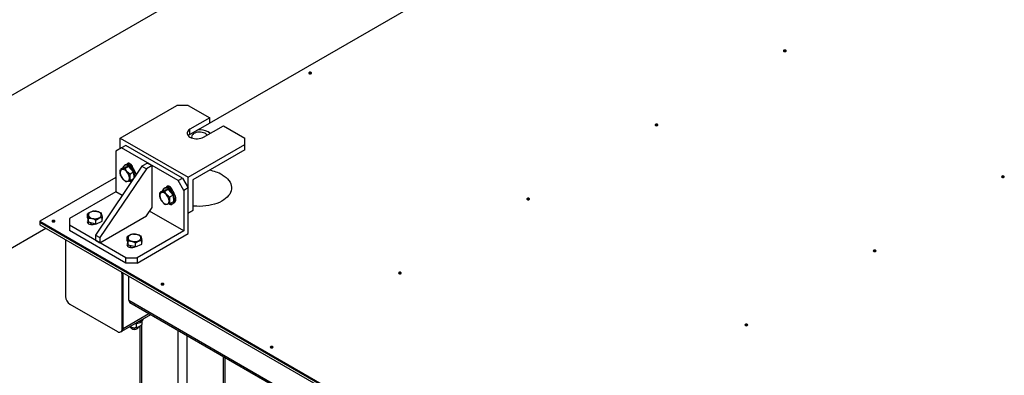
# Model space of a CAD drawing. Header units: millimetres. Extents: x 5 to 589, y 5 to 415.
# Tile 17 of 31: x 455 to 505, y 154 to 172. Entities that reach past the tile are written whole.
import ezdxf

# ---------------------------------------------------------------- set-up
doc = ezdxf.new("R2010")
doc.units = ezdxf.units.MM
doc.layers.add('TRAIT-FORT', color=4, linetype='Continuous', lineweight=25)

msp = doc.modelspace()

# ---------------------------------------------------------------- linework, layer by layer
at = {"layer": 'TRAIT-FORT', "color": 4, "linetype": 'Continuous', "lineweight": 25}
for p, q in [((419.26, 147.549), (487.143, 186.737)), ((492.109, 182.498), (464.351, 166.474)), ((460.465, 166.065), (463.294, 167.698)), ((463.859, 167.698), (463.294, 167.698)), ((463.859, 167.698), (464.934, 167.077)), ((464.934, 167.077), (463.944, 166.506)), ((464.934, 166.816), (463.944, 166.245)), ((464.934, 166.816), (464.934, 167.077)), ((463.944, 166.245), (463.944, 166.506)), ((464.623, 166.114), (465.613, 166.685)), ((465.613, 166.685), (466.688, 166.065)), ((460.465, 165.537), (460.465, 166.065)), ((460.465, 166.065), (463.859, 164.106)), ((466.688, 165.738), (466.688, 166.065)), ((460.522, 165.57), (460.239, 165.407)), ((460.239, 165.407), (460.239, 163.382)), ((460.748, 165.701), (460.522, 165.57)), ((463.35, 163.937), (460.522, 165.57)), ((463.577, 164.068), (460.748, 165.701)), ((463.859, 164.106), (466.688, 165.738)), ((466.688, 165.477), (464.086, 163.975)), ((466.688, 165.477), (466.688, 165.738)), ((461.54, 164.656), (459.221, 161.221)), ((461.766, 164.525), (459.447, 161.09)), ((460.64, 164.596), (460.47, 164.499)), ((460.869, 164.644), (460.64, 164.596)), ((460.726, 164.726), (460.67, 164.694)), ((460.869, 164.644), (460.7, 164.546)), ((460.946, 164.786), (460.865, 164.739)), ((461.119, 164.36), (460.869, 164.644)), ((461.119, 164.36), (460.95, 164.262)), ((461.003, 164.742), (461.003, 164.666)), ((461.072, 164.649), (461.042, 164.631)), ((461.119, 164.36), (461.138, 164.059)), ((461.823, 164.819), (461.54, 164.656)), ((461.54, 164.656), (461.766, 164.525)), ((462.049, 164.688), (461.766, 164.525)), ((461.823, 164.819), (462.049, 164.688)), ((462.049, 162.592), (462.049, 164.688)), ((460.239, 164.1), (456.449, 161.912)), ((461.102, 164.007), (460.97, 163.931)), ((463.35, 163.937), (463.577, 164.068)), ((463.633, 163.447), (463.35, 163.937)), ((463.577, 164.068), (463.859, 163.578)), ((463.859, 162.309), (463.859, 164.106)), ((464.086, 163.975), (464.086, 162.44)), ((460.239, 163.382), (457.92, 162.043)), ((460.556, 163.198), (460.239, 163.382)), ((462.62, 163.453), (462.45, 163.356)), ((462.849, 163.501), (462.62, 163.453)), ((462.706, 163.583), (462.649, 163.551)), ((462.849, 163.501), (462.68, 163.403)), ((462.926, 163.643), (462.844, 163.596)), ((463.099, 163.217), (462.849, 163.501)), ((462.983, 163.599), (462.983, 163.523)), ((463.052, 163.506), (463.022, 163.489)), ((463.859, 163.578), (463.633, 163.447)), ((463.633, 163.447), (463.633, 161.422)), ((463.859, 161.292), (463.859, 163.578)), ((463.099, 163.217), (462.93, 163.119)), ((463.119, 162.886), (462.95, 162.788)), ((463.099, 163.217), (463.119, 162.886)), ((461.766, 162.173), (462.049, 162.592)), ((463.633, 161.422), (461.925, 162.408)), ((463.089, 162.788), (463.146, 162.821)), ((463.859, 162.309), (464.086, 162.44)), ((464.086, 162.44), (463.859, 162.309)), ((456.449, 161.912), (489.824, 142.645)), ((456.449, 161.912), (456.449, 161.863)), ((457.92, 162.043), (457.92, 161.716)), ((458.829, 162.08), (458.829, 162.276)), ((458.829, 162.08), (458.882, 161.855)), ((458.882, 161.855), (458.882, 162.051)), ((459.245, 161.769), (459.245, 161.965)), ((459.245, 161.769), (459.556, 161.907)), ((459.447, 160.834), (461.766, 162.173)), ((459.556, 161.907), (459.556, 162.103)), ((419.896, 140.296), (456.739, 161.565)), ((456.449, 161.863), (489.824, 142.596)), ((456.449, 161.863), (456.449, 161.732)), ((456.449, 161.732), (489.824, 142.465)), ((460.748, 160.083), (457.92, 161.716)), ((457.92, 161.716), (457.92, 161.455)), ((460.748, 159.822), (457.92, 161.455)), ((458.881, 161.781), (458.881, 161.856)), ((459.245, 161.769), (458.882, 161.855)), ((458.992, 161.78), (458.948, 161.754)), ((458.992, 161.829), (458.992, 161.745)), ((463.633, 161.422), (461.314, 160.083)), ((457.722, 160.9), (457.722, 158.156)), ((459.221, 161.221), (459.447, 161.09)), ((459.221, 161.221), (459.221, 160.965)), ((459.221, 160.965), (459.447, 160.834)), ((459.447, 161.09), (459.447, 160.834)), ((460.809, 160.937), (460.809, 161.133)), ((460.809, 160.937), (460.861, 160.712)), ((460.861, 160.712), (460.861, 160.908)), ((461.314, 159.822), (463.859, 161.292)), ((461.535, 160.764), (461.535, 160.96)), ((460.861, 160.638), (460.861, 160.713)), ((461.224, 160.626), (460.861, 160.712)), ((460.972, 160.637), (460.928, 160.611)), ((460.972, 160.686), (460.972, 160.602)), ((461.224, 160.626), (461.224, 160.822)), ((461.224, 160.626), (461.535, 160.764)), ((460.748, 160.083), (461.314, 160.083)), ((460.748, 159.822), (460.748, 160.083)), ((461.314, 160.083), (461.314, 159.822)), ((461.314, 159.822), (460.748, 159.822)), ((460.55, 159.267), (460.607, 159.299)), ((460.55, 156.523), (460.55, 159.267)), ((460.607, 159.299), (460.605, 159.333)), ((460.607, 159.299), (460.635, 159.316)), ((460.607, 156.556), (460.607, 159.299)), ((460.89, 157.96), (460.89, 159.169)), ((460.89, 157.96), (484.875, 144.114)), ((457.948, 157.764), (460.324, 156.393)), ((460.939, 157.85), (484.875, 144.033)), ((460.54, 156.409), (461.988, 157.245)), ((460.607, 156.556), (461.894, 157.299)), ((460.55, 156.523), (460.607, 156.556)), ((461.031, 156.546), (461.051, 156.534)), ((461.274, 156.784), (461.244, 156.799)), ((461.293, 156.804), (461.274, 156.784)), ((461.274, 156.608), (461.274, 156.784)), ((461.294, 156.534), (461.314, 156.546)), ((461.446, 156.672), (461.446, 140.241)), ((461.54, 140.11), (461.54, 156.756)), ((461.552, 156.769), (461.552, 156.917)), ((460.484, 156.377), (460.54, 156.409)), ((463.35, 139.065), (463.35, 156.459)), ((463.803, 146.643), (463.803, 156.197)), ((465.613, 147.688), (465.613, 155.152)), ((465.707, 147.742), (465.707, 155.098))]:
    msp.add_line(p, q, dxfattribs=at)
at = {"layer": 'TRAIT-FORT', "color": 4, "linetype": 'Continuous', "lineweight": 25, "flags": 128}
for points in [[(493.719, 170.452), (493.697, 170.461), (493.671, 170.464), (493.645, 170.461), (493.623, 170.452), (493.608, 170.439), (493.603, 170.424), (493.608, 170.409), (493.623, 170.397), (493.645, 170.388), (493.671, 170.385), (493.697, 170.388), (493.719, 170.397), (493.734, 170.409), (493.739, 170.424), (493.734, 170.439), (493.719, 170.452)], [(469.998, 169.342), (469.976, 169.35), (469.95, 169.353), (469.924, 169.35), (469.902, 169.342), (469.887, 169.329), (469.882, 169.314), (469.887, 169.299), (469.902, 169.286), (469.924, 169.278), (469.95, 169.275), (469.976, 169.278), (469.998, 169.286), (470.013, 169.299), (470.018, 169.314), (470.013, 169.329), (469.998, 169.342)], [(463.944, 166.506), (463.89, 166.469), (463.849, 166.427), (463.82, 166.382), (463.805, 166.334), (463.805, 166.286), (463.82, 166.238), (463.849, 166.193), (463.89, 166.151), (463.944, 166.114), (464.008, 166.083), (464.081, 166.059), (464.159, 166.042), (464.242, 166.034), (464.325, 166.034), (464.408, 166.042), (464.486, 166.059), (464.559, 166.083), (464.623, 166.114)], [(464.797, 166.215), (464.776, 166.241), (464.734, 166.277), (464.68, 166.308), (464.617, 166.333), (464.547, 166.35), (464.473, 166.36), (464.397, 166.361), (464.322, 166.353), (464.25, 166.338), (464.185, 166.315), (464.129, 166.286), (464.084, 166.25), (464.05, 166.211), (464.031, 166.169), (464.025, 166.125), (464.034, 166.081), (464.038, 166.072)], [(487.308, 166.751), (487.286, 166.76), (487.26, 166.763), (487.234, 166.76), (487.212, 166.751), (487.197, 166.738), (487.192, 166.723), (487.197, 166.708), (487.212, 166.696), (487.234, 166.687), (487.26, 166.684), (487.286, 166.687), (487.308, 166.696), (487.323, 166.708), (487.328, 166.723), (487.323, 166.738), (487.308, 166.751)], [(463.944, 166.245), (463.89, 166.208), (463.86, 166.179)], [(460.82, 163.906), (460.856, 163.92), (460.886, 163.947), (460.906, 163.985), (460.918, 164.032), (460.919, 164.086), (460.911, 164.145), (460.893, 164.206), (460.866, 164.268), (460.832, 164.326), (460.791, 164.378), (460.746, 164.423), (460.699, 164.458), (460.651, 164.481), (460.605, 164.492), (460.563, 164.49), (460.527, 164.476), (460.497, 164.449), (460.477, 164.412), (460.465, 164.365), (460.464, 164.311), (460.472, 164.251), (460.49, 164.19), (460.517, 164.129), (460.551, 164.071), (460.592, 164.018), (460.637, 163.974), (460.684, 163.939), (460.732, 163.915), (460.778, 163.904), (460.82, 163.906)], [(461.2, 164.152), (461.196, 164.2), (461.181, 164.271), (461.157, 164.343), (461.124, 164.414), (461.084, 164.481), (461.037, 164.544), (460.986, 164.599), (460.931, 164.644), (460.876, 164.679), (460.82, 164.703), (460.767, 164.713), (460.718, 164.711), (460.675, 164.696), (460.638, 164.669), (460.609, 164.63), (460.59, 164.581), (460.586, 164.565)], [(461.253, 164.23), (461.252, 164.233), (461.237, 164.303), (461.213, 164.375), (461.18, 164.446), (461.14, 164.514), (461.094, 164.576), (461.042, 164.631), (460.988, 164.677), (460.932, 164.712), (460.877, 164.735), (460.824, 164.746), (460.775, 164.744), (460.731, 164.729), (460.726, 164.726)], [(461.107, 164.56), (461.093, 164.603), (461.066, 164.659), (461.031, 164.711), (460.99, 164.754), (460.946, 164.786), (460.902, 164.805), (460.861, 164.809), (460.826, 164.798), (460.799, 164.773), (460.785, 164.746)], [(465.556, 164.231), (465.657, 164.167), (465.748, 164.097), (465.826, 164.024), (465.892, 163.946), (465.946, 163.865), (465.986, 163.781), (466.012, 163.696), (466.024, 163.61), (466.022, 163.523), (466.007, 163.437), (465.977, 163.352), (465.933, 163.269), (465.877, 163.189), (465.808, 163.113), (465.726, 163.04), (465.633, 162.972), (465.53, 162.909), (465.416, 162.852), (465.294, 162.802), (465.165, 162.758), (465.029, 162.722), (464.887, 162.693), (464.742, 162.672), (464.594, 162.659), (464.444, 162.654), (464.294, 162.657), (464.145, 162.668), (464.086, 162.675)], [(504.618, 164.16), (504.596, 164.169), (504.57, 164.172), (504.544, 164.169), (504.522, 164.16), (504.507, 164.148), (504.502, 164.133), (504.507, 164.118), (504.522, 164.105), (504.544, 164.096), (504.57, 164.093), (504.596, 164.096), (504.618, 164.105), (504.633, 164.118), (504.638, 164.133), (504.633, 164.148), (504.618, 164.16)], [(462.8, 162.763), (462.836, 162.777), (462.865, 162.804), (462.886, 162.842), (462.898, 162.889), (462.899, 162.943), (462.891, 163.002), (462.873, 163.063), (462.846, 163.125), (462.812, 163.183), (462.771, 163.235), (462.726, 163.28), (462.679, 163.315), (462.631, 163.338), (462.585, 163.349), (462.543, 163.347), (462.507, 163.333), (462.477, 163.306), (462.457, 163.269), (462.445, 163.222), (462.444, 163.168), (462.452, 163.108), (462.47, 163.047), (462.497, 162.986), (462.531, 162.928), (462.572, 162.875), (462.617, 162.831), (462.664, 162.796), (462.712, 162.772), (462.758, 162.761), (462.8, 162.763)], [(463.181, 162.99), (463.176, 163.057), (463.161, 163.128), (463.137, 163.2), (463.104, 163.271), (463.063, 163.338), (463.017, 163.401), (462.966, 163.456), (462.911, 163.501), (462.855, 163.536), (462.8, 163.56), (462.747, 163.57), (462.698, 163.568), (462.654, 163.553), (462.618, 163.526), (462.589, 163.487), (462.57, 163.438), (462.566, 163.422)], [(463.237, 163.023), (463.232, 163.09), (463.217, 163.16), (463.193, 163.232), (463.16, 163.303), (463.12, 163.371), (463.073, 163.433), (463.022, 163.488), (462.968, 163.534), (462.912, 163.569), (462.857, 163.592), (462.804, 163.603), (462.755, 163.601), (462.711, 163.586), (462.706, 163.583)], [(463.087, 163.417), (463.073, 163.46), (463.046, 163.516), (463.011, 163.568), (462.97, 163.611), (462.926, 163.643), (462.882, 163.662), (462.841, 163.666), (462.806, 163.655), (462.779, 163.63), (462.765, 163.603)], [(462.936, 162.78), (462.966, 162.772), (463.017, 162.768), (463.063, 162.777), (463.104, 162.798), (463.137, 162.831), (463.161, 162.875), (463.176, 162.929), (463.181, 162.99)], [(480.897, 163.05), (480.875, 163.059), (480.849, 163.062), (480.823, 163.059), (480.801, 163.05), (480.786, 163.037), (480.781, 163.022), (480.786, 163.007), (480.801, 162.995), (480.823, 162.986), (480.849, 162.983), (480.875, 162.986), (480.897, 162.995), (480.912, 163.007), (480.917, 163.022), (480.912, 163.037), (480.897, 163.05)], [(459.513, 162.247), (459.497, 162.285), (459.467, 162.32), (459.426, 162.351), (459.375, 162.376), (459.315, 162.395), (459.251, 162.406), (459.183, 162.409), (459.116, 162.404), (459.053, 162.39), (458.995, 162.37), (458.946, 162.343), (458.908, 162.311), (458.883, 162.275), (458.87, 162.237), (458.872, 162.198), (458.888, 162.16), (458.917, 162.125), (458.959, 162.094), (459.01, 162.068), (459.07, 162.05), (459.134, 162.039), (459.202, 162.036), (459.269, 162.041), (459.332, 162.054), (459.39, 162.075), (459.439, 162.102), (459.477, 162.134), (459.502, 162.17), (459.515, 162.208), (459.513, 162.247)], [(462.908, 162.773), (462.926, 162.761), (462.97, 162.743), (463.011, 162.739), (463.046, 162.749), (463.073, 162.774), (463.078, 162.783)], [(457.176, 161.94), (457.154, 161.948), (457.128, 161.951), (457.102, 161.948), (457.08, 161.94), (457.065, 161.927), (457.06, 161.912), (457.065, 161.897), (457.08, 161.884), (457.102, 161.876), (457.128, 161.873), (457.154, 161.876), (457.176, 161.884), (457.191, 161.897), (457.196, 161.912), (457.191, 161.927), (457.176, 161.94)], [(458.857, 161.961), (458.843, 161.949), (458.819, 161.915), (458.811, 161.879), (458.819, 161.844), (458.843, 161.81), (458.881, 161.781), (458.931, 161.759), (458.989, 161.746), (459.051, 161.741), (459.113, 161.746), (459.171, 161.759), (459.212, 161.777)], [(457.738, 160.988), (457.726, 160.948), (457.722, 160.9)], [(461.493, 161.104), (461.477, 161.142), (461.447, 161.177), (461.406, 161.208), (461.355, 161.233), (461.295, 161.252), (461.231, 161.263), (461.163, 161.266), (461.096, 161.261), (461.033, 161.247), (460.975, 161.227), (460.926, 161.2), (460.888, 161.168), (460.862, 161.132), (460.85, 161.094), (460.852, 161.055), (460.868, 161.017), (460.897, 160.982), (460.939, 160.951), (460.99, 160.925), (461.049, 160.907), (461.114, 160.896), (461.182, 160.893), (461.248, 160.898), (461.312, 160.911), (461.37, 160.932), (461.418, 160.959), (461.457, 160.991), (461.482, 161.027), (461.494, 161.065), (461.493, 161.104)], [(460.837, 160.818), (460.823, 160.806), (460.799, 160.772), (460.791, 160.736), (460.799, 160.701), (460.823, 160.667), (460.861, 160.638), (460.911, 160.616), (460.969, 160.603), (461.031, 160.598), (461.093, 160.603), (461.151, 160.616), (461.192, 160.634)], [(498.207, 160.459), (498.185, 160.468), (498.159, 160.471), (498.133, 160.468), (498.111, 160.459), (498.096, 160.447), (498.091, 160.432), (498.096, 160.417), (498.111, 160.404), (498.133, 160.395), (498.159, 160.392), (498.185, 160.395), (498.207, 160.404), (498.222, 160.417), (498.227, 160.432), (498.222, 160.447), (498.207, 160.459)], [(460.55, 159.267), (460.546, 159.32), (460.534, 159.374)], [(474.486, 159.349), (474.464, 159.358), (474.438, 159.361), (474.412, 159.358), (474.39, 159.349), (474.375, 159.336), (474.37, 159.321), (474.375, 159.306), (474.39, 159.293), (474.412, 159.285), (474.438, 159.282), (474.464, 159.285), (474.486, 159.293), (474.501, 159.306), (474.506, 159.321), (474.501, 159.336), (474.486, 159.349)], [(462.625, 158.794), (462.603, 158.802), (462.577, 158.805), (462.551, 158.802), (462.529, 158.794), (462.514, 158.781), (462.509, 158.766), (462.514, 158.751), (462.529, 158.738), (462.551, 158.73), (462.577, 158.727), (462.603, 158.73), (462.625, 158.738), (462.64, 158.751), (462.645, 158.766), (462.64, 158.781), (462.625, 158.794)], [(461.204, 156.792), (461.261, 156.797), (461.336, 156.81), (461.406, 156.831), (461.469, 156.858), (461.522, 156.892), (461.564, 156.93), (461.594, 156.973), (461.61, 157.017), (461.611, 157.028)], [(461.52, 156.975), (461.519, 156.974), (461.469, 156.94)], [(460.972, 156.628), (460.98, 156.597), (461.001, 156.568), (461.035, 156.543), (461.08, 156.525), (461.131, 156.515), (461.185, 156.512), (461.239, 156.519), (461.287, 156.533), (461.327, 156.554), (461.356, 156.581), (461.37, 156.611), (461.372, 156.628)], [(461.469, 156.94), (461.41, 156.911), (461.408, 156.91)], [(491.796, 156.758), (491.774, 156.767), (491.748, 156.77), (491.722, 156.767), (491.7, 156.758), (491.685, 156.746), (491.68, 156.731), (491.685, 156.715), (491.7, 156.703), (491.722, 156.694), (491.748, 156.691), (491.774, 156.694), (491.796, 156.703), (491.81, 156.715), (491.816, 156.731), (491.81, 156.746), (491.796, 156.758)], [(468.075, 155.648), (468.053, 155.656), (468.027, 155.659), (468.001, 155.656), (467.979, 155.648), (467.964, 155.635), (467.959, 155.62), (467.964, 155.605), (467.979, 155.592), (468.001, 155.584), (468.027, 155.581), (468.053, 155.584), (468.075, 155.592), (468.089, 155.605), (468.095, 155.62), (468.089, 155.635), (468.075, 155.648)]]:
    msp.add_lwpolyline(points, dxfattribs=at)
at = {"layer": 'TRAIT-FORT', "color": 4, "linetype": 'Continuous', "lineweight": 25}
for centre, radius, start, end in [((493.671, 170.319), 0.0965, 56.6054, 123.3946), ((469.95, 169.209), 0.0965, 56.6054, 123.3946), ((464.43, 165.568), 0.909, 62.546, 95.6695), ((464.634, 165.99), 0.441, 44.8127, 60.8169), ((487.26, 166.618), 0.0965, 56.6054, 123.3946), ((464.56, 162.426), 2.061, 61.0846, 79.9665), ((461.034, 164.057), 0.177, 233.0348, 264.5162), ((461.029, 164.135), 0.224, 251.0874, 272.0986), ((504.57, 164.028), 0.0965, 56.6054, 123.3946), ((463.018, 163), 0.22, 305.501, 5.8112), ((480.849, 162.917), 0.0965, 56.6054, 123.3946), ((457.128, 161.807), 0.0965, 56.6054, 123.3946), ((459.486, 162.043), 0.0875, 322.6089, 37.3911), ((461.466, 160.9), 0.0875, 322.6089, 37.3911), ((498.159, 160.326), 0.0965, 56.6054, 123.3946), ((474.438, 159.216), 0.0965, 56.6054, 123.3946), ((462.577, 158.661), 0.0965, 56.6054, 123.3946), ((458.213, 158.178), 0.492, 182.6055, 237.3945), ((461.007, 157.947), 0.118, 173.7012, 234.9867), ((461.277, 157.266), 0.394, 281.5102, 318.4844), ((460.412, 156.501), 0.14, 230.7967, 9.214), ((460.45, 156.539), 0.158, 305.0133, 6.2988), ((461.147, 157.039), 0.449, 242.6346, 261.946), ((461.172, 156.762), 0.258, 241.9064, 298.0936), ((461.173, 157.109), 0.522, 260.2289, 297.3572), ((491.748, 156.625), 0.0965, 56.6054, 123.3946), ((468.027, 155.515), 0.0965, 56.6054, 123.3946)]:
    msp.add_arc(centre, radius, start, end, dxfattribs=at)
for points, knots in [([(464.95, 166.303), (464.943, 166.308), (464.911, 166.338), (464.877, 166.359), (464.849, 166.375)], [0, 0, 0, 0, 0.195792, 1, 1, 1, 1]), ([(460.49, 164.167), (460.482, 164.192), (460.466, 164.243), (460.456, 164.327), (460.458, 164.413), (460.466, 164.47), (460.47, 164.499)], [0, 0, 0, 0, 0.2646049, 0.5349477, 0.7653431, 1, 1, 1, 1]), ([(460.7, 164.546), (460.662, 164.535), (460.599, 164.517), (460.531, 164.503), (460.493, 164.499), (460.475, 164.499), (460.47, 164.499)], [0, 0, 0, 0, 0.385549, 0.637642, 0.896546, 1, 1, 1, 1]), ([(460.95, 164.262), (460.922, 164.283), (460.865, 164.326), (460.796, 164.397), (460.74, 164.471), (460.713, 164.521), (460.7, 164.546)], [0, 0, 0, 0, 0.264605, 0.534948, 0.765343, 1, 1, 1, 1]), ([(460.49, 164.167), (460.506, 164.139), (460.537, 164.082), (460.597, 164.005), (460.666, 163.939), (460.715, 163.902), (460.74, 163.883)], [0, 0, 0, 0, 0.264605, 0.534948, 0.765343, 1, 1, 1, 1]), ([(460.97, 163.931), (460.932, 163.92), (460.869, 163.901), (460.801, 163.888), (460.763, 163.884), (460.745, 163.883), (460.74, 163.883)], [0, 0, 0, 0, 0.385549, 0.637642, 0.896546, 1, 1, 1, 1]), ([(460.95, 164.262), (460.945, 164.23), (460.936, 164.164), (460.937, 164.075), (460.949, 163.997), (460.963, 163.953), (460.97, 163.931)], [0, 0, 0, 0, 0.264605, 0.534948, 0.765343, 1, 1, 1, 1]), ([(462.47, 163.024), (462.462, 163.049), (462.446, 163.1), (462.436, 163.184), (462.438, 163.27), (462.446, 163.327), (462.45, 163.356)], [0, 0, 0, 0, 0.2646049, 0.5349477, 0.7653431, 1, 1, 1, 1]), ([(462.68, 163.403), (462.642, 163.392), (462.579, 163.374), (462.511, 163.36), (462.473, 163.356), (462.455, 163.356), (462.45, 163.356)], [0, 0, 0, 0, 0.385549, 0.637642, 0.896546, 1, 1, 1, 1]), ([(462.93, 163.119), (462.902, 163.14), (462.845, 163.183), (462.776, 163.254), (462.72, 163.328), (462.693, 163.378), (462.68, 163.403)], [0, 0, 0, 0, 0.264605, 0.534948, 0.765343, 1, 1, 1, 1]), ([(462.47, 163.024), (462.486, 162.996), (462.517, 162.939), (462.577, 162.862), (462.646, 162.796), (462.695, 162.759), (462.72, 162.74)], [0, 0, 0, 0, 0.264605, 0.534948, 0.765343, 1, 1, 1, 1]), ([(462.93, 163.119), (462.925, 163.087), (462.916, 163.021), (462.917, 162.933), (462.928, 162.854), (462.943, 162.81), (462.95, 162.788)], [0, 0, 0, 0, 0.264605, 0.534948, 0.765343, 1, 1, 1, 1]), ([(459.14, 162.414), (459.113, 162.409), (459.059, 162.399), (458.978, 162.369), (458.901, 162.327), (458.853, 162.293), (458.829, 162.276)], [0, 0, 0, 0, 0.264605, 0.534948, 0.765343, 1, 1, 1, 1]), ([(459.14, 162.414), (459.172, 162.414), (459.236, 162.413), (459.33, 162.396), (459.42, 162.367), (459.475, 162.341), (459.503, 162.328)], [0, 0, 0, 0, 0.264605, 0.534948, 0.765343, 1, 1, 1, 1]), ([(462.95, 162.788), (462.912, 162.777), (462.849, 162.759), (462.781, 162.745), (462.743, 162.741), (462.725, 162.74), (462.72, 162.74)], [0, 0, 0, 0, 0.385549, 0.637642, 0.896546, 1, 1, 1, 1]), ([(458.829, 162.276), (458.836, 162.257), (458.847, 162.226), (458.863, 162.156), (458.874, 162.099), (458.88, 162.062), (458.882, 162.051)], [0, 0, 0, 0, 0.385549, 0.637642, 0.896546, 1, 1, 1, 1]), ([(459.245, 161.965), (459.213, 161.98), (459.149, 162.009), (459.055, 162.037), (458.965, 162.051), (458.909, 162.051), (458.882, 162.051)], [0, 0, 0, 0, 0.2646049, 0.5349477, 0.7653431, 1, 1, 1, 1]), ([(459.245, 161.965), (459.272, 161.984), (459.326, 162.023), (459.407, 162.064), (459.484, 162.091), (459.532, 162.099), (459.556, 162.103)], [0, 0, 0, 0, 0.264605, 0.534948, 0.765343, 1, 1, 1, 1]), ([(459.503, 162.328), (459.51, 162.309), (459.521, 162.278), (459.537, 162.208), (459.548, 162.151), (459.554, 162.114), (459.556, 162.103)], [0, 0, 0, 0, 0.3855495, 0.6376419, 0.8965462, 1, 1, 1, 1]), ([(461.12, 161.271), (461.093, 161.266), (461.039, 161.257), (460.958, 161.226), (460.881, 161.184), (460.833, 161.15), (460.809, 161.133)], [0, 0, 0, 0, 0.264605, 0.534948, 0.765343, 1, 1, 1, 1]), ([(460.809, 161.133), (460.816, 161.114), (460.827, 161.083), (460.843, 161.013), (460.854, 160.956), (460.86, 160.919), (460.861, 160.908)], [0, 0, 0, 0, 0.385549, 0.637642, 0.896546, 1, 1, 1, 1]), ([(461.224, 160.822), (461.193, 160.837), (461.129, 160.866), (461.035, 160.894), (460.945, 160.908), (460.889, 160.908), (460.861, 160.908)], [0, 0, 0, 0, 0.2646049, 0.5349477, 0.7653431, 1, 1, 1, 1]), ([(461.12, 161.271), (461.152, 161.271), (461.215, 161.27), (461.31, 161.253), (461.4, 161.224), (461.455, 161.198), (461.483, 161.185)], [0, 0, 0, 0, 0.264605, 0.534948, 0.765343, 1, 1, 1, 1]), ([(461.224, 160.822), (461.251, 160.841), (461.306, 160.88), (461.387, 160.921), (461.464, 160.948), (461.512, 160.956), (461.535, 160.96)], [0, 0, 0, 0, 0.264605, 0.534948, 0.765343, 1, 1, 1, 1]), ([(461.483, 161.185), (461.49, 161.166), (461.501, 161.135), (461.517, 161.065), (461.528, 161.008), (461.534, 160.971), (461.535, 160.96)], [0, 0, 0, 0, 0.3855495, 0.6376419, 0.8965462, 1, 1, 1, 1]), ([(460.944, 156.642), (460.954, 156.637), (460.991, 156.618), (461.039, 156.603), (461.076, 156.596), (461.084, 156.595)], [0, 0, 0, 0, 0.223825, 0.835297, 1, 1, 1, 1]), ([(461.084, 156.595), (461.118, 156.592), (461.184, 156.587), (461.244, 156.601), (461.274, 156.608)], [0, 0, 0, 0, 0.503999, 1, 1, 1, 1]), ([(461.274, 156.608), (461.285, 156.609), (461.311, 156.609), (461.355, 156.618), (461.391, 156.633), (461.411, 156.644), (461.413, 156.646)], [0, 0, 0, 0, 0.245569, 0.595239, 0.955441, 1, 1, 1, 1]), ([(461.413, 156.646), (461.443, 156.667), (461.492, 156.701), (461.535, 156.75), (461.552, 156.769)], [0, 0, 0, 0, 0.629373, 1, 1, 1, 1])]:
    msp.add_open_spline(points, degree=3, knots=knots, dxfattribs=at)

doc.saveas('drawing.dxf')
